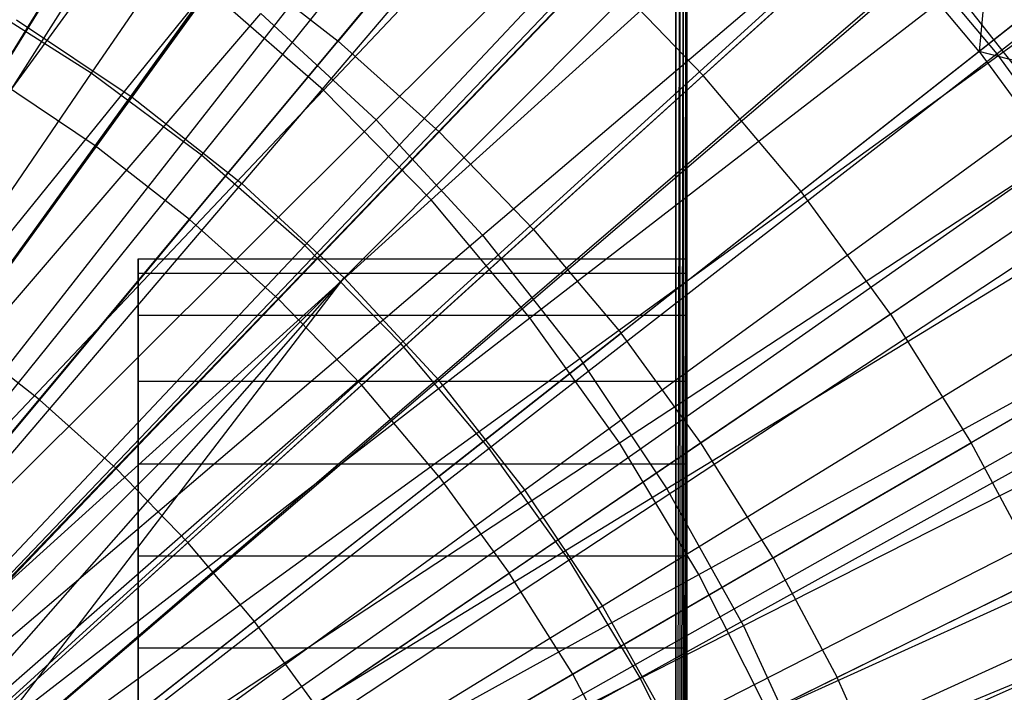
# Model space of a CAD drawing. Extents: x 0.05 to 6.09, y -3 to 3.03.
# Tile 80 of 124: x 3.42 to 3.77, y 0.31 to 0.55. Entities that reach past the tile are written whole.
import ezdxf

# ---------------------------------------------------------------- set-up
doc = ezdxf.new("R2010")
doc.units = 0
doc.header["$MEASUREMENT"] = 0
doc.layers.get('0').update_dxf_attribs({"color": 13, "linetype": 'CONTINUOUS'})

# ---------------------------------------------------------------- blocks, each defined once
blk = doc.blocks.new('PROFILE_SNOW_BALL_PLAFON_P')
at = {"color": 0}
for p, q in [((3.65515, -0.09924, 7.55126), (3.65515, 1.35909, 7.55126)), ((3.65515, -0.09924, 7.55126), (3.65515, 1.35909, 7.55126)), ((3.65666, -0.09924, 7.55096), (3.65666, 1.35909, 7.55096)), ((3.65666, -0.09924, 7.55096), (3.65666, 1.35909, 7.55096)), ((3.65793, -0.09924, 7.5501), (3.65793, 1.35909, 7.5501)), ((3.65793, -0.09924, 7.5501), (3.65793, 1.35909, 7.5501)), ((3.65879, -0.09924, 7.54882), (3.65879, 1.35909, 7.54882)), ((3.65879, -0.09924, 7.54882), (3.65879, 1.35909, 7.54882)), ((3.65909, 1.35909, 7.54732), (3.65909, -0.09924, 7.54732)), ((3.65909, 1.35909, 7.54732), (3.65909, -0.09924, 7.54732)), ((3.19103, 0.16439, 6.41773), (3.56289, 0.76434, 6.19843)), ((3.19103, 0.16439, 6.41773), (3.56289, 0.76434, 6.19843)), ((3.19268, 0.16335, 6.41772), (3.57106, 0.75918, 6.19837)), ((3.19268, 0.16335, 6.41772), (3.57106, 0.75918, 6.19837)), ((3.2014, 0.15742, 6.41765), (3.6142, 0.72985, 6.19805)), ((3.2014, 0.15742, 6.41765), (3.6142, 0.72985, 6.19805)), ((3.20702, 0.15318, 6.41761), (3.64197, 0.7089, 6.19784)), ((3.20702, 0.15318, 6.41761), (3.64197, 0.7089, 6.19784)), ((3.21127, 0.14974, 6.41758), (3.66299, 0.69186, 6.19769)), ((3.21127, 0.14974, 6.41758), (3.66299, 0.69186, 6.19769)), ((3.22029, 0.14166, 6.41751), (3.70761, 0.65191, 6.19735)), ((3.22029, 0.14166, 6.41751), (3.70761, 0.65191, 6.19735)), ((3.22029, 0.14166, 6.41751), (3.709, 0.65057, 6.19734)), ((3.22029, 0.14166, 6.41751), (3.709, 0.65057, 6.19734)), ((3.65515, 0.64666, 6.43905), (3.65515, -0.09924, 6.43905)), ((3.65515, -0.09924, 6.43905), (3.65667, 0.64666, 6.43935)), ((3.65515, -0.09924, 6.43905), (3.65667, 0.64666, 6.43935)), ((3.65515, 0.64666, 6.43905), (3.65515, -0.09924, 6.43905)), ((3.65666, -0.09924, 6.43935), (3.65795, 0.64666, 6.44022)), ((3.65666, -0.09924, 6.43935), (3.65795, 0.64666, 6.44022)), ((3.65666, -0.09924, 6.43935), (3.65667, 0.64666, 6.43935)), ((3.65666, -0.09924, 6.43935), (3.65667, 0.64666, 6.43935)), ((3.65793, -0.09924, 6.4402), (3.6588, 0.64666, 6.44151)), ((3.65793, -0.09924, 6.4402), (3.6588, 0.64666, 6.44151)), ((3.65793, -0.09924, 6.4402), (3.65795, 0.64666, 6.44022)), ((3.65793, -0.09924, 6.4402), (3.65795, 0.64666, 6.44022)), ((3.65879, -0.09924, 6.44148), (3.65909, 0.64666, 6.44299)), ((3.65879, -0.09924, 6.44148), (3.65909, 0.64666, 6.44299)), ((3.65879, -0.09924, 6.44148), (3.6588, 0.64666, 6.44151)), ((3.65879, -0.09924, 6.44148), (3.6588, 0.64666, 6.44151)), ((3.65909, -0.09924, 6.44299), (3.65909, 0.64666, 6.44299)), ((3.65909, -0.09924, 6.44299), (3.65909, 0.64666, 6.44299)), ((3.22928, 0.13241, 6.41744), (3.75203, 0.60617, 6.19703)), ((3.22928, 0.13241, 6.41744), (3.75203, 0.60617, 6.19703)), ((3.58771, 0.60137, 6.25042), (3.53592, 0.53916, 6.28268)), ((3.58771, 0.60137, 6.25042), (3.53592, 0.53916, 6.28268)), ((3.45831, 0.59535, 6.28326), (3.41518, 0.52571, 6.31264)), ((3.45831, 0.59535, 6.28326), (3.41518, 0.52571, 6.31264)), ((3.23237, 0.12889, 6.41742), (3.76735, 0.58876, 6.19691)), ((3.23237, 0.12889, 6.41742), (3.76735, 0.58876, 6.19691)), ((3.76735, 0.58876, 6.19691), (3.76228, 0.53558, 6.21441)), ((3.76735, 0.58876, 6.19691), (3.76228, 0.53558, 6.21441)), ((3.72415, 0.58086, 6.21469), (3.66489, 0.52709, 6.24984)), ((3.72415, 0.58086, 6.21469), (3.66489, 0.52709, 6.24984)), ((3.76228, 0.53558, 6.21441), (3.72415, 0.58086, 6.21469)), ((3.76228, 0.53558, 6.21441), (3.72415, 0.58086, 6.21469)), ((3.4981, 0.56861, 6.28296), (3.45022, 0.50217, 6.31238)), ((3.4981, 0.56861, 6.28296), (3.45022, 0.50217, 6.31238)), ((3.4981, 0.56861, 6.28296), (3.53592, 0.53916, 6.28268)), ((3.4981, 0.56861, 6.28296), (3.53592, 0.53916, 6.28268)), ((3.6276, 0.56558, 6.25012), (3.5716, 0.50715, 6.28242)), ((3.6276, 0.56558, 6.25012), (3.5716, 0.50715, 6.28242)), ((3.6276, 0.56558, 6.25012), (3.66489, 0.52709, 6.24984)), ((3.6276, 0.56558, 6.25012), (3.66489, 0.52709, 6.24984)), ((3.23733, 0.12284, 6.41738), (3.79185, 0.55887, 6.19673)), ((3.23733, 0.12284, 6.41738), (3.79185, 0.55887, 6.19673)), ((3.79185, 0.55887, 6.19673), (3.76228, 0.53558, 6.21441)), ((3.79185, 0.55887, 6.19673), (3.76228, 0.53558, 6.21441)), ((3.48352, 0.47624, 6.31214), (3.53592, 0.53916, 6.28268)), ((3.48352, 0.47624, 6.31214), (3.53592, 0.53916, 6.28268)), ((3.5716, 0.50715, 6.28242), (3.53592, 0.53916, 6.28268)), ((3.5716, 0.50715, 6.28242), (3.53592, 0.53916, 6.28268)), ((3.76228, 0.53558, 6.21441), (3.69941, 0.48609, 6.24959)), ((3.76228, 0.53558, 6.21441), (3.69941, 0.48609, 6.24959)), ((3.76228, 0.53558, 6.21441), (3.79715, 0.48775, 6.21415)), ((3.82061, 0.52005, 6.19652), (3.76228, 0.53558, 6.21441)), ((3.76228, 0.53558, 6.21441), (3.79715, 0.48775, 6.21415)), ((3.82061, 0.52005, 6.19652), (3.76228, 0.53558, 6.21441)), ((3.45022, 0.50217, 6.31238), (3.41518, 0.52571, 6.31264)), ((3.45022, 0.50217, 6.31238), (3.41518, 0.52571, 6.31264)), ((3.60496, 0.47272, 6.28217), (3.66489, 0.52709, 6.24984)), ((3.60496, 0.47272, 6.28217), (3.66489, 0.52709, 6.24984)), ((3.69941, 0.48609, 6.24959), (3.66489, 0.52709, 6.24984)), ((3.69941, 0.48609, 6.24959), (3.66489, 0.52709, 6.24984)), ((3.24314, 0.11499, 6.41734), (3.82061, 0.52005, 6.19652)), ((3.24314, 0.11499, 6.41734), (3.82061, 0.52005, 6.19652)), ((3.2447, 0.11274, 6.41733), (3.82828, 0.50891, 6.19646)), ((3.2447, 0.11274, 6.41733), (3.82828, 0.50891, 6.19646)), ((3.5716, 0.50715, 6.28242), (3.51494, 0.44805, 6.3119)), ((3.5716, 0.50715, 6.28242), (3.51494, 0.44805, 6.3119)), ((3.60496, 0.47272, 6.28217), (3.5716, 0.50715, 6.28242)), ((3.60496, 0.47272, 6.28217), (3.5716, 0.50715, 6.28242)), ((3.45022, 0.50217, 6.31238), (3.40174, 0.43494, 6.33901)), ((3.45022, 0.50217, 6.31238), (3.40174, 0.43494, 6.33901)), ((3.48352, 0.47624, 6.31214), (3.45022, 0.50217, 6.31238)), ((3.48352, 0.47624, 6.31214), (3.45022, 0.50217, 6.31238)), ((3.73099, 0.44278, 6.24935), (3.79715, 0.48775, 6.21415)), ((3.73099, 0.44278, 6.24935), (3.79715, 0.48775, 6.21415)), ((3.69941, 0.48609, 6.24959), (3.63583, 0.43605, 6.28194)), ((3.69941, 0.48609, 6.24959), (3.63583, 0.43605, 6.28194)), ((3.73099, 0.44278, 6.24935), (3.69941, 0.48609, 6.24959)), ((3.73099, 0.44278, 6.24935), (3.69941, 0.48609, 6.24959)), ((3.48352, 0.47624, 6.31214), (3.43047, 0.41256, 6.3388)), ((3.48352, 0.47624, 6.31214), (3.43047, 0.41256, 6.3388)), ((3.48352, 0.47624, 6.31214), (3.51494, 0.44805, 6.3119)), ((3.48352, 0.47624, 6.31214), (3.51494, 0.44805, 6.3119)), ((3.60496, 0.47272, 6.28217), (3.54431, 0.41773, 6.31169)), ((3.60496, 0.47272, 6.28217), (3.54431, 0.41773, 6.31169)), ((3.60496, 0.47272, 6.28217), (3.63583, 0.43605, 6.28194)), ((3.60496, 0.47272, 6.28217), (3.63583, 0.43605, 6.28194)), ((3.46539, 0.46232, 6.83275), (3.65909, 0.46232, 6.83275)), ((3.46539, 0.45718, 6.86521), (3.46539, 0.46232, 6.83275)), ((3.46539, 0.46232, 6.83275), (3.65909, 0.46232, 6.83275)), ((3.46539, 0.46232, 6.83275), (3.46539, 0.45718, 6.80029)), ((3.46539, 0.46232, 6.83275), (3.46539, 0.45718, 6.80029)), ((3.46539, 0.45718, 6.86521), (3.46539, 0.46232, 6.83275)), ((3.65909, 0.45718, 6.86521), (3.65909, 0.46232, 6.83275)), ((3.65909, 0.46232, 6.83275), (3.65909, 0.45718, 6.80029)), ((3.65909, 0.45718, 6.86521), (3.65909, 0.46232, 6.83275)), ((3.65909, 0.46232, 6.83275), (3.65909, 0.45718, 6.80029)), ((3.25134, 0.10215, 6.41728), (3.86113, 0.45653, 6.19622)), ((3.25134, 0.10215, 6.41728), (3.86113, 0.45653, 6.19622)), ((3.65909, 0.45718, 6.86521), (3.46539, 0.45718, 6.86521)), ((3.65909, 0.45718, 6.86521), (3.46539, 0.45718, 6.86521)), ((3.46539, 0.44226, 6.8945), (3.46539, 0.45718, 6.86521)), ((3.65909, 0.45718, 6.80029), (3.46539, 0.45718, 6.80029)), ((3.46539, 0.45718, 6.80029), (3.46539, 0.44226, 6.771)), ((3.65909, 0.45718, 6.80029), (3.46539, 0.45718, 6.80029)), ((3.46539, 0.45718, 6.80029), (3.46539, 0.44226, 6.771)), ((3.46539, 0.44226, 6.8945), (3.46539, 0.45718, 6.86521)), ((3.65909, 0.44226, 6.8945), (3.65909, 0.45718, 6.86521)), ((3.65909, 0.45718, 6.80029), (3.65909, 0.44226, 6.771)), ((3.65909, 0.44226, 6.8945), (3.65909, 0.45718, 6.86521)), ((3.65909, 0.45718, 6.80029), (3.65909, 0.44226, 6.771)), ((3.2525, 0.10011, 6.41727), (3.86688, 0.44646, 6.19617)), ((3.2525, 0.10011, 6.41727), (3.86688, 0.44646, 6.19617)), ((3.45758, 0.38824, 6.3386), (3.51494, 0.44805, 6.3119)), ((3.45758, 0.38824, 6.3386), (3.51494, 0.44805, 6.3119)), ((3.54431, 0.41773, 6.31169), (3.51494, 0.44805, 6.3119)), ((3.54431, 0.41773, 6.31169), (3.51494, 0.44805, 6.3119)), ((3.65909, 0.44226, 6.8945), (3.46539, 0.44226, 6.8945)), ((3.65909, 0.44226, 6.8945), (3.46539, 0.44226, 6.8945)), ((3.46539, 0.41902, 6.91774), (3.46539, 0.44226, 6.8945)), ((3.65909, 0.44226, 6.771), (3.46539, 0.44226, 6.771)), ((3.46539, 0.44226, 6.771), (3.46539, 0.41902, 6.74776)), ((3.65909, 0.44226, 6.771), (3.46539, 0.44226, 6.771)), ((3.46539, 0.44226, 6.771), (3.46539, 0.41902, 6.74776)), ((3.46539, 0.41902, 6.91774), (3.46539, 0.44226, 6.8945)), ((3.65909, 0.41902, 6.91774), (3.65909, 0.44226, 6.8945)), ((3.65909, 0.44226, 6.771), (3.65909, 0.41902, 6.74776)), ((3.65909, 0.41902, 6.91774), (3.65909, 0.44226, 6.8945)), ((3.65909, 0.44226, 6.771), (3.65909, 0.41902, 6.74776)), ((3.73099, 0.44278, 6.24935), (3.66407, 0.39732, 6.28173)), ((3.73099, 0.44278, 6.24935), (3.66407, 0.39732, 6.28173)), ((3.73099, 0.44278, 6.24935), (3.75947, 0.39738, 6.24914)), ((3.73099, 0.44278, 6.24935), (3.75947, 0.39738, 6.24914)), ((3.43047, 0.41256, 6.3388), (3.40174, 0.43494, 6.33901)), ((3.43047, 0.41256, 6.3388), (3.40174, 0.43494, 6.33901)), ((3.5715, 0.38544, 6.31148), (3.63583, 0.43605, 6.28194)), ((3.5715, 0.38544, 6.31148), (3.63583, 0.43605, 6.28194)), ((3.66407, 0.39732, 6.28173), (3.63583, 0.43605, 6.28194)), ((3.66407, 0.39732, 6.28173), (3.63583, 0.43605, 6.28194)), ((3.82861, 0.4376, 6.21392), (3.75947, 0.39738, 6.24914)), ((3.82861, 0.4376, 6.21392), (3.75947, 0.39738, 6.24914)), ((3.65909, 0.41902, 6.91774), (3.46539, 0.41902, 6.91774)), ((3.65909, 0.41902, 6.91774), (3.46539, 0.41902, 6.91774)), ((3.46539, 0.38974, 6.93266), (3.46539, 0.41902, 6.91774)), ((3.65909, 0.41902, 6.74776), (3.46539, 0.41902, 6.74776)), ((3.46539, 0.41902, 6.74776), (3.46539, 0.38974, 6.73284)), ((3.65909, 0.41902, 6.74776), (3.46539, 0.41902, 6.74776)), ((3.46539, 0.41902, 6.74776), (3.46539, 0.38974, 6.73284)), ((3.46539, 0.38974, 6.93266), (3.46539, 0.41902, 6.91774)), ((3.54431, 0.41773, 6.31169), (3.48292, 0.36209, 6.33841)), ((3.54431, 0.41773, 6.31169), (3.48292, 0.36209, 6.33841)), ((3.5715, 0.38544, 6.31148), (3.54431, 0.41773, 6.31169)), ((3.5715, 0.38544, 6.31148), (3.54431, 0.41773, 6.31169)), ((3.65909, 0.38974, 6.93266), (3.65909, 0.41902, 6.91774)), ((3.65909, 0.41902, 6.74776), (3.65909, 0.38974, 6.73284)), ((3.65909, 0.38974, 6.93266), (3.65909, 0.41902, 6.91774)), ((3.65909, 0.41902, 6.74776), (3.65909, 0.38974, 6.73284)), ((3.43047, 0.41256, 6.3388), (3.37674, 0.3481, 6.36268)), ((3.43047, 0.41256, 6.3388), (3.37674, 0.3481, 6.36268)), ((3.45758, 0.38824, 6.3386), (3.43047, 0.41256, 6.3388)), ((3.45758, 0.38824, 6.3386), (3.43047, 0.41256, 6.3388)), ((3.25723, 0.09112, 6.41724), (3.89025, 0.40199, 6.196)), ((3.25723, 0.09112, 6.41724), (3.89025, 0.40199, 6.196)), ((3.66407, 0.39732, 6.28173), (3.59636, 0.35134, 6.3113)), ((3.66407, 0.39732, 6.28173), (3.59636, 0.35134, 6.3113)), ((3.68954, 0.35671, 6.28154), (3.66407, 0.39732, 6.28173)), ((3.68954, 0.35671, 6.28154), (3.66407, 0.39732, 6.28173)), ((3.68954, 0.35671, 6.28154), (3.75947, 0.39738, 6.24914)), ((3.68954, 0.35671, 6.28154), (3.75947, 0.39738, 6.24914)), ((3.78471, 0.3501, 6.24896), (3.75947, 0.39738, 6.24914)), ((3.78471, 0.3501, 6.24896), (3.75947, 0.39738, 6.24914)), ((3.65909, 0.38974, 6.93266), (3.46539, 0.38974, 6.93266)), ((3.65909, 0.38974, 6.93266), (3.46539, 0.38974, 6.93266)), ((3.46539, 0.35727, 6.9378), (3.46539, 0.38974, 6.93266)), ((3.65909, 0.38974, 6.73284), (3.46539, 0.38974, 6.73284)), ((3.46539, 0.38974, 6.73284), (3.46539, 0.35727, 6.7277)), ((3.65909, 0.38974, 6.73284), (3.46539, 0.38974, 6.73284)), ((3.46539, 0.38974, 6.73284), (3.46539, 0.35727, 6.7277)), ((3.46539, 0.35727, 6.9378), (3.46539, 0.38974, 6.93266)), ((3.65909, 0.35727, 6.9378), (3.65909, 0.38974, 6.93266)), ((3.65909, 0.38974, 6.73284), (3.65909, 0.35727, 6.7277)), ((3.65909, 0.35727, 6.9378), (3.65909, 0.38974, 6.93266)), ((3.65909, 0.38974, 6.73284), (3.65909, 0.35727, 6.7277)), ((3.45758, 0.38824, 6.3386), (3.39948, 0.3277, 6.36251)), ((3.45758, 0.38824, 6.3386), (3.39948, 0.3277, 6.36251)), ((3.45758, 0.38824, 6.3386), (3.48292, 0.36209, 6.33841)), ((3.45758, 0.38824, 6.3386), (3.48292, 0.36209, 6.33841)), ((3.5715, 0.38544, 6.31148), (3.50637, 0.33423, 6.33824)), ((3.5715, 0.38544, 6.31148), (3.50637, 0.33423, 6.33824)), ((3.5715, 0.38544, 6.31148), (3.59636, 0.35134, 6.3113)), ((3.5715, 0.38544, 6.31148), (3.59636, 0.35134, 6.3113)), ((3.26035, 0.08438, 6.41721), (3.90571, 0.36869, 6.19589)), ((3.26035, 0.08438, 6.41721), (3.90571, 0.36869, 6.19589)), ((3.42074, 0.30576, 6.36236), (3.48292, 0.36209, 6.33841)), ((3.42074, 0.30576, 6.36236), (3.48292, 0.36209, 6.33841)), ((3.50637, 0.33423, 6.33824), (3.48292, 0.36209, 6.33841)), ((3.50637, 0.33423, 6.33824), (3.48292, 0.36209, 6.33841)), ((3.65909, 0.35727, 6.9378), (3.46539, 0.35727, 6.9378)), ((3.65909, 0.35727, 6.9378), (3.46539, 0.35727, 6.9378)), ((3.46539, 0.32481, 6.93266), (3.46539, 0.35727, 6.9378)), ((3.65909, 0.35727, 6.7277), (3.46539, 0.35727, 6.7277)), ((3.46539, 0.35727, 6.7277), (3.46539, 0.32481, 6.73284)), ((3.65909, 0.35727, 6.7277), (3.46539, 0.35727, 6.7277)), ((3.46539, 0.35727, 6.7277), (3.46539, 0.32481, 6.73284)), ((3.46539, 0.32481, 6.93266), (3.46539, 0.35727, 6.9378)), ((3.68954, 0.35671, 6.28154), (3.61879, 0.31558, 6.31113)), ((3.68954, 0.35671, 6.28154), (3.61879, 0.31558, 6.31113)), ((3.65909, 0.32481, 6.93266), (3.65909, 0.35727, 6.9378)), ((3.65909, 0.35727, 6.7277), (3.65909, 0.32481, 6.73284)), ((3.65909, 0.32481, 6.93266), (3.65909, 0.35727, 6.9378)), ((3.65909, 0.35727, 6.7277), (3.65909, 0.32481, 6.73284)), ((3.68954, 0.35671, 6.28154), (3.71212, 0.31442, 6.28137)), ((3.68954, 0.35671, 6.28154), (3.71212, 0.31442, 6.28137)), ((3.52783, 0.30481, 6.33808), (3.59636, 0.35134, 6.3113)), ((3.52783, 0.30481, 6.33808), (3.59636, 0.35134, 6.3113)), ((3.61879, 0.31558, 6.31113), (3.59636, 0.35134, 6.3113)), ((3.61879, 0.31558, 6.31113), (3.59636, 0.35134, 6.3113)), ((3.78471, 0.3501, 6.24896), (3.71212, 0.31442, 6.28137)), ((3.78471, 0.3501, 6.24896), (3.71212, 0.31442, 6.28137)), ((3.50637, 0.33423, 6.33824), (3.44042, 0.28239, 6.36221)), ((3.50637, 0.33423, 6.33824), (3.44042, 0.28239, 6.36221)), ((3.52783, 0.30481, 6.33808), (3.50637, 0.33423, 6.33824)), ((3.52783, 0.30481, 6.33808), (3.50637, 0.33423, 6.33824)), ((3.65909, 0.32481, 6.93266), (3.46539, 0.32481, 6.93266)), ((3.65909, 0.32481, 6.93266), (3.46539, 0.32481, 6.93266)), ((3.46539, 0.29553, 6.91774), (3.46539, 0.32481, 6.93266)), ((3.65909, 0.32481, 6.73284), (3.46539, 0.32481, 6.73284)), ((3.46539, 0.32481, 6.73284), (3.46539, 0.29553, 6.74776)), ((3.65909, 0.32481, 6.73284), (3.46539, 0.32481, 6.73284)), ((3.46539, 0.32481, 6.73284), (3.46539, 0.29553, 6.74776)), ((3.46539, 0.29553, 6.91774), (3.46539, 0.32481, 6.93266)), ((3.65909, 0.29553, 6.91774), (3.65909, 0.32481, 6.93266)), ((3.65909, 0.32481, 6.73284), (3.65909, 0.29553, 6.74776)), ((3.65909, 0.29553, 6.91774), (3.65909, 0.32481, 6.93266)), ((3.65909, 0.32481, 6.73284), (3.65909, 0.29553, 6.74776)), ((3.61879, 0.31558, 6.31113), (3.54718, 0.27395, 6.33794)), ((3.61879, 0.31558, 6.31113), (3.54718, 0.27395, 6.33794)), ((3.63867, 0.27834, 6.31099), (3.61879, 0.31558, 6.31113)), ((3.63867, 0.27834, 6.31099), (3.61879, 0.31558, 6.31113)), ((3.63867, 0.27834, 6.31099), (3.71212, 0.31442, 6.28137)), ((3.63867, 0.27834, 6.31099), (3.71212, 0.31442, 6.28137)), ((3.73169, 0.27067, 6.28123), (3.71212, 0.31442, 6.28137)), ((3.73169, 0.27067, 6.28123), (3.71212, 0.31442, 6.28137))]:
    blk.add_line(p, q, dxfattribs=at)
blk = doc.blocks.new('GRUPUJ_1')
at = {"color": 0}
for p, q in [((3.52248, 3.72015, 6.13513), (3.39427, 3.53249, 6.20154)), ((3.52248, 3.72015, 6.13513), (3.39427, 3.53249, 6.20154)), ((3.40874, 3.52401, 6.1554), (3.54277, 3.70918, 6.08607)), ((3.40874, 3.52401, 6.1554), (3.54277, 3.70918, 6.08607)), ((3.47621, 3.5265, 0.10549), (3.63173, 3.69079, 0.17541)), ((3.47621, 3.5265, 0.10549), (3.63173, 3.69079, 0.17541)), ((3.57553, 3.68066, 6.13473), (3.43315, 3.50354, 6.20125)), ((3.57553, 3.68066, 6.13473), (3.43315, 3.50354, 6.20125)), ((3.49482, 3.51595, 0.15158), (3.65588, 3.67646, 0.22472)), ((3.49482, 3.51595, 0.15158), (3.65588, 3.67646, 0.22472)), ((3.88901, 3.6753, 6.05004), (3.71416, 3.53931, 6.13371)), ((3.88901, 3.6753, 6.05004), (3.71416, 3.53931, 6.13371)), ((3.59553, 3.66759, 6.08567), (3.44739, 3.49355, 6.15511)), ((3.59553, 3.66759, 6.08567), (3.44739, 3.49355, 6.15511)), ((3.62535, 3.63718, 6.13436), (3.46968, 3.47166, 6.20098)), ((3.62535, 3.63718, 6.13436), (3.46968, 3.47166, 6.20098)), ((3.51425, 3.48771, 0.10521), (3.68204, 3.63949, 0.17503)), ((3.51425, 3.48771, 0.10521), (3.68204, 3.63949, 0.17503)), ((3.53243, 3.47526, 0.1513), (3.7056, 3.62268, 0.22435)), ((3.53243, 3.47526, 0.1513), (3.7056, 3.62268, 0.22435)), ((3.48353, 3.46014, 6.15484), (3.64487, 3.62198, 6.08531)), ((3.48353, 3.46014, 6.15484), (3.64487, 3.62198, 6.08531)), ((3.27381, 3.40014, 0.09653), (3.41061, 3.58787, 0.15221)), ((3.27381, 3.40014, 0.09653), (3.41061, 3.58787, 0.15221)), ((3.67166, 3.58997, 6.13402), (3.50363, 3.43705, 6.20073)), ((3.67166, 3.58997, 6.13402), (3.50363, 3.43705, 6.20073)), ((3.71416, 3.53931, 6.13371), (3.67166, 3.58997, 6.13402)), ((3.71416, 3.53931, 6.13371), (3.67166, 3.58997, 6.13402)), ((3.54917, 3.44609, 0.10495), (3.72822, 3.58445, 0.17469)), ((3.54917, 3.44609, 0.10495), (3.72822, 3.58445, 0.17469)), ((3.51694, 3.424, 6.1546), (3.69047, 3.57264, 6.08497)), ((3.51694, 3.424, 6.1546), (3.69047, 3.57264, 6.08497)), ((3.69047, 3.57264, 6.08497), (3.73207, 3.51988, 6.08466)), ((3.69047, 3.57264, 6.08497), (3.73207, 3.51988, 6.08466)), ((3.56674, 3.43174, 0.15105), (3.75094, 3.56517, 0.22401)), ((3.56674, 3.43174, 0.15105), (3.75094, 3.56517, 0.22401)), ((3.29013, 3.38275, 0.05298), (3.43528, 3.56222, 0.1058)), ((3.29013, 3.38275, 0.05298), (3.43528, 3.56222, 0.1058)), ((3.47621, 3.5265, 0.10549), (3.43528, 3.56222, 0.1058)), ((3.47621, 3.5265, 0.10549), (3.43528, 3.56222, 0.1058)), ((3.39427, 3.53249, 6.20154), (3.35325, 3.55834, 6.20184)), ((3.39427, 3.53249, 6.20154), (3.35325, 3.55834, 6.20184)), ((3.30301, 3.37712, 0.09631), (3.45413, 3.55356, 0.15188)), ((3.30301, 3.37712, 0.09631), (3.45413, 3.55356, 0.15188)), ((3.45413, 3.55356, 0.15188), (3.49482, 3.51595, 0.15158)), ((3.45413, 3.55356, 0.15188), (3.49482, 3.51595, 0.15158)), ((3.36782, 3.55136, 6.1557), (3.40874, 3.52401, 6.1554)), ((3.36782, 3.55136, 6.1557), (3.40874, 3.52401, 6.1554)), ((3.71416, 3.53931, 6.13371), (3.53479, 3.39991, 6.2005)), ((3.71416, 3.53931, 6.13371), (3.53479, 3.39991, 6.2005)), ((3.75261, 3.48551, 6.13342), (3.71416, 3.53931, 6.13371)), ((3.75261, 3.48551, 6.13342), (3.71416, 3.53931, 6.13371)), ((3.39427, 3.53249, 6.20154), (3.2635, 3.34131, 6.25069)), ((3.39427, 3.53249, 6.20154), (3.2635, 3.34131, 6.25069)), ((3.43315, 3.50354, 6.20125), (3.39427, 3.53249, 6.20154)), ((3.43315, 3.50354, 6.20125), (3.39427, 3.53249, 6.20154)), ((3.31759, 3.35879, 0.05277), (3.47621, 3.5265, 0.10549)), ((3.31759, 3.35879, 0.05277), (3.47621, 3.5265, 0.10549)), ((3.51425, 3.48771, 0.10521), (3.47621, 3.5265, 0.10549)), ((3.51425, 3.48771, 0.10521), (3.47621, 3.5265, 0.10549)), ((3.58077, 3.40189, 0.10472), (3.77, 3.526, 0.17438)), ((3.58077, 3.40189, 0.10472), (3.77, 3.526, 0.17438)), ((3.2719, 3.33515, 6.20698), (3.40874, 3.52401, 6.1554)), ((3.2719, 3.33515, 6.20698), (3.40874, 3.52401, 6.1554)), ((3.40874, 3.52401, 6.1554), (3.44739, 3.49355, 6.15511)), ((3.40874, 3.52401, 6.1554), (3.44739, 3.49355, 6.15511)), ((3.54741, 3.38535, 6.15437), (3.73207, 3.51988, 6.08466)), ((3.54741, 3.38535, 6.15437), (3.73207, 3.51988, 6.08466)), ((3.33033, 3.35187, 0.09611), (3.49482, 3.51595, 0.15158)), ((3.33033, 3.35187, 0.09611), (3.49482, 3.51595, 0.15158)), ((3.49482, 3.51595, 0.15158), (3.53243, 3.47526, 0.1513)), ((3.49482, 3.51595, 0.15158), (3.53243, 3.47526, 0.1513)), ((3.79163, 3.50427, 0.22371), (3.59753, 3.38566, 0.15082)), ((3.79163, 3.50427, 0.22371), (3.59753, 3.38566, 0.15082)), ((3.43315, 3.50354, 6.20125), (3.28797, 3.32309, 6.2505)), ((3.43315, 3.50354, 6.20125), (3.28797, 3.32309, 6.2505)), ((3.46968, 3.47166, 6.20098), (3.43315, 3.50354, 6.20125)), ((3.46968, 3.47166, 6.20098), (3.43315, 3.50354, 6.20125)), ((3.29616, 3.31603, 6.2068), (3.44739, 3.49355, 6.15511)), ((3.29616, 3.31603, 6.2068), (3.44739, 3.49355, 6.15511)), ((3.48353, 3.46014, 6.15484), (3.44739, 3.49355, 6.15511)), ((3.48353, 3.46014, 6.15484), (3.44739, 3.49355, 6.15511)), ((3.34311, 3.33277, 0.05258), (3.51425, 3.48771, 0.10521)), ((3.34311, 3.33277, 0.05258), (3.51425, 3.48771, 0.10521)), ((3.54917, 3.44609, 0.10495), (3.51425, 3.48771, 0.10521)), ((3.54917, 3.44609, 0.10495), (3.51425, 3.48771, 0.10521)), ((3.75261, 3.48551, 6.13342), (3.56299, 3.36046, 6.20029)), ((3.75261, 3.48551, 6.13342), (3.56299, 3.36046, 6.20029)), ((3.35557, 3.32456, 0.09592), (3.53243, 3.47526, 0.1513)), ((3.35557, 3.32456, 0.09592), (3.53243, 3.47526, 0.1513)), ((3.53243, 3.47526, 0.1513), (3.56674, 3.43174, 0.15105)), ((3.53243, 3.47526, 0.1513), (3.56674, 3.43174, 0.15105)), ((3.46968, 3.47166, 6.20098), (3.31095, 3.30303, 6.25033)), ((3.46968, 3.47166, 6.20098), (3.31095, 3.30303, 6.25033)), ((3.50363, 3.43705, 6.20073), (3.46968, 3.47166, 6.20098)), ((3.50363, 3.43705, 6.20073), (3.46968, 3.47166, 6.20098)), ((3.57475, 3.34442, 6.15417), (3.76939, 3.46401, 6.08439)), ((3.57475, 3.34442, 6.15417), (3.76939, 3.46401, 6.08439)), ((3.60884, 3.35537, 0.10451), (3.80712, 3.46449, 0.17411)), ((3.60884, 3.35537, 0.10451), (3.80712, 3.46449, 0.17411)), ((3.48353, 3.46014, 6.15484), (3.31884, 3.29506, 6.20664)), ((3.48353, 3.46014, 6.15484), (3.31884, 3.29506, 6.20664)), ((3.32904, 3.28447, 6.20656), (3.48353, 3.46014, 6.15484)), ((3.32904, 3.28447, 6.20656), (3.48353, 3.46014, 6.15484)), ((3.3398, 3.27238, 6.20648), (3.48353, 3.46014, 6.15484)), ((3.3398, 3.27238, 6.20648), (3.48353, 3.46014, 6.15484)), ((3.51694, 3.424, 6.1546), (3.48353, 3.46014, 6.15484)), ((3.51694, 3.424, 6.1546), (3.48353, 3.46014, 6.15484)), ((3.36654, 3.30484, 0.05241), (3.54917, 3.44609, 0.10495)), ((3.36654, 3.30484, 0.05241), (3.54917, 3.44609, 0.10495)), ((3.58077, 3.40189, 0.10472), (3.54917, 3.44609, 0.10495)), ((3.58077, 3.40189, 0.10472), (3.54917, 3.44609, 0.10495)), ((3.82741, 3.44037, 0.22345), (3.6246, 3.33731, 0.15062)), ((3.82741, 3.44037, 0.22345), (3.6246, 3.33731, 0.15062)), ((3.32937, 3.28447, 6.2502), (3.50363, 3.43705, 6.20073)), ((3.32937, 3.28447, 6.2502), (3.50363, 3.43705, 6.20073)), ((3.50363, 3.43705, 6.20073), (3.33231, 3.28126, 6.25018)), ((3.50363, 3.43705, 6.20073), (3.33231, 3.28126, 6.25018)), ((3.53479, 3.39991, 6.2005), (3.50363, 3.43705, 6.20073)), ((3.53479, 3.39991, 6.2005), (3.50363, 3.43705, 6.20073)), ((3.3786, 3.29535, 0.09575), (3.56674, 3.43174, 0.15105)), ((3.3786, 3.29535, 0.09575), (3.56674, 3.43174, 0.15105)), ((3.56674, 3.43174, 0.15105), (3.59753, 3.38566, 0.15082)), ((3.56674, 3.43174, 0.15105), (3.59753, 3.38566, 0.15082)), ((3.78678, 3.42889, 6.13317), (3.58804, 3.31895, 6.2001)), ((3.78678, 3.42889, 6.13317), (3.58804, 3.31895, 6.2001)), ((3.3398, 3.27238, 6.20648), (3.51694, 3.424, 6.1546)), ((3.3398, 3.27238, 6.20648), (3.51694, 3.424, 6.1546)), ((3.54741, 3.38535, 6.15437), (3.51694, 3.424, 6.1546)), ((3.54741, 3.38535, 6.15437), (3.51694, 3.424, 6.1546)), ((3.5988, 3.30148, 6.15399), (3.80222, 3.40539, 6.08414)), ((3.5988, 3.30148, 6.15399), (3.80222, 3.40539, 6.08414)), ((3.53479, 3.39991, 6.2005), (3.35192, 3.25789, 6.25003)), ((3.53479, 3.39991, 6.2005), (3.35192, 3.25789, 6.25003)), ((3.38774, 3.27519, 0.05225), (3.58077, 3.40189, 0.10472)), ((3.38774, 3.27519, 0.05225), (3.58077, 3.40189, 0.10472)), ((3.56299, 3.36046, 6.20029), (3.53479, 3.39991, 6.2005)), ((3.56299, 3.36046, 6.20029), (3.53479, 3.39991, 6.2005)), ((3.60884, 3.35537, 0.10451), (3.58077, 3.40189, 0.10472)), ((3.60884, 3.35537, 0.10451), (3.58077, 3.40189, 0.10472)), ((3.63322, 3.30682, 0.10433), (3.83936, 3.40029, 0.17387)), ((3.63322, 3.30682, 0.10433), (3.83936, 3.40029, 0.17387)), ((3.35892, 3.24813, 6.20634), (3.54741, 3.38535, 6.15437)), ((3.35892, 3.24813, 6.20634), (3.54741, 3.38535, 6.15437)), ((3.59753, 3.38566, 0.15082), (3.39926, 3.26442, 0.0956)), ((3.59753, 3.38566, 0.15082), (3.39926, 3.26442, 0.0956)), ((3.57475, 3.34442, 6.15417), (3.54741, 3.38535, 6.15437)), ((3.57475, 3.34442, 6.15417), (3.54741, 3.38535, 6.15437)), ((3.59753, 3.38566, 0.15082), (3.6246, 3.33731, 0.15062)), ((3.59753, 3.38566, 0.15082), (3.6246, 3.33731, 0.15062)), ((3.85807, 3.37386, 0.22322), (3.6478, 3.28699, 0.15045)), ((3.85807, 3.37386, 0.22322), (3.6478, 3.28699, 0.15045)), ((3.81646, 3.36979, 6.13295), (3.6098, 3.27563, 6.19994)), ((3.81646, 3.36979, 6.13295), (3.6098, 3.27563, 6.19994)), ((3.56299, 3.36046, 6.20029), (3.36966, 3.23307, 6.2499)), ((3.56299, 3.36046, 6.20029), (3.36966, 3.23307, 6.2499)), ((3.58804, 3.31895, 6.2001), (3.56299, 3.36046, 6.20029)), ((3.58804, 3.31895, 6.2001), (3.56299, 3.36046, 6.20029)), ((3.40657, 3.24398, 0.05211), (3.60884, 3.35537, 0.10451)), ((3.40657, 3.24398, 0.05211), (3.60884, 3.35537, 0.10451)), ((3.63322, 3.30682, 0.10433), (3.60884, 3.35537, 0.10451)), ((3.63322, 3.30682, 0.10433), (3.60884, 3.35537, 0.10451)), ((3.37608, 3.22245, 6.20621), (3.57475, 3.34442, 6.15417)), ((3.37608, 3.22245, 6.20621), (3.57475, 3.34442, 6.15417)), ((3.5988, 3.30148, 6.15399), (3.57475, 3.34442, 6.15417)), ((3.5988, 3.30148, 6.15399), (3.57475, 3.34442, 6.15417)), ((3.6246, 3.33731, 0.15062), (3.41744, 3.23197, 0.09546)), ((3.6246, 3.33731, 0.15062), (3.41744, 3.23197, 0.09546)), ((3.6246, 3.33731, 0.15062), (3.6478, 3.28699, 0.15045)), ((3.6246, 3.33731, 0.15062), (3.6478, 3.28699, 0.15045)), ((3.58804, 3.31895, 6.2001), (3.38542, 3.20695, 6.24978)), ((3.58804, 3.31895, 6.2001), (3.38542, 3.20695, 6.24978)), ((3.6098, 3.27563, 6.19994), (3.58804, 3.31895, 6.2001)), ((3.6098, 3.27563, 6.19994), (3.58804, 3.31895, 6.2001))]:
    blk.add_line(p, q, dxfattribs=at)
blk.add_blockref('PROFILE_SNOW_BALL_PLAFON_P', (-0.05452, 3.0046, -0.05645), dxfattribs=at)

msp = doc.modelspace()

# ---------------------------------------------------------------- block references
at = {"color": 0}
msp.add_blockref('GRUPUJ_1', (0.05452, -3.0046, 0.05645), dxfattribs=at)

doc.saveas('drawing.dxf')
